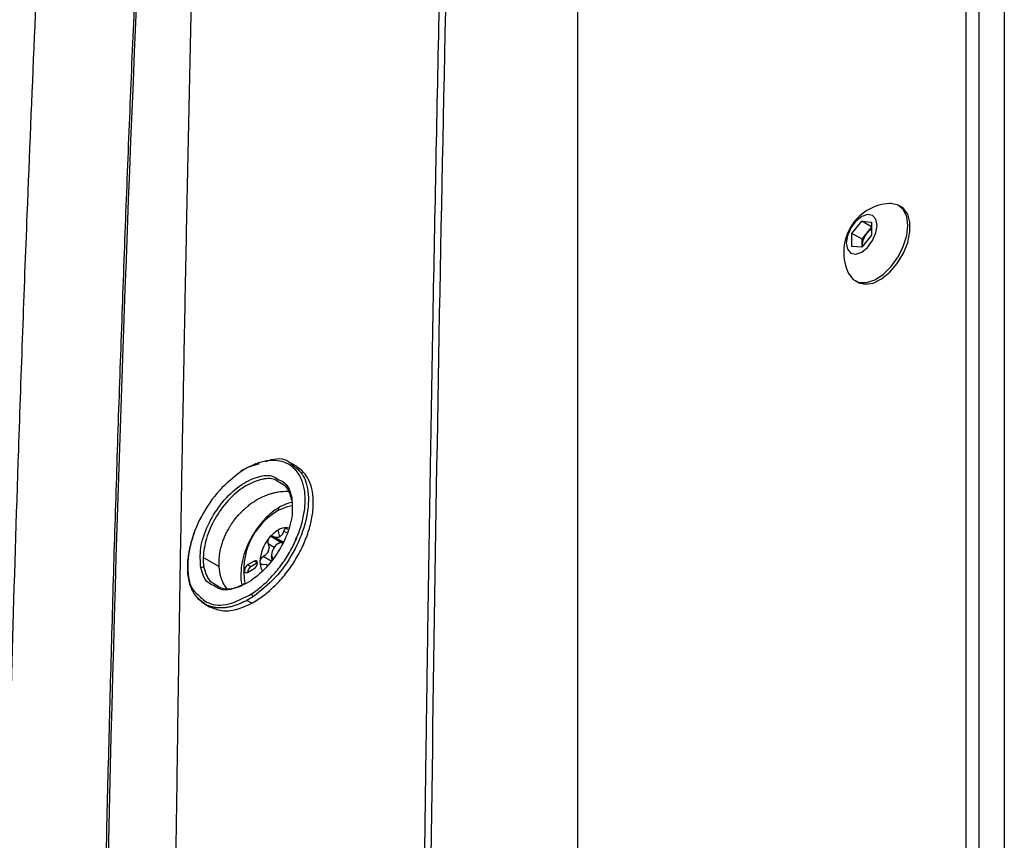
# Model space of a CAD drawing. Header units: millimetres. Extents: x 155473 to 158085, y 111018 to 114514.
# Tile 71 of 181: x 157719 to 157826, y 111866 to 111956. Entities that reach past the tile are written whole.
import ezdxf

# ---------------------------------------------------------------- set-up
doc = ezdxf.new("R2010")
doc.units = ezdxf.units.MM

msp = doc.modelspace()

# ---------------------------------------------------------------- linework, layer by layer
at = {"color": 7, "linetype": 'Continuous', "lineweight": 25}
for p, q in [((157821.83, 111770.2), (157821.83, 112099.02)), ((157825.98, 112099.38), (157825.98, 111405.12)), ((157823.24, 111769.38), (157823.24, 112098.2)), ((157779.49, 111748.67), (157779.49, 112054.87)), ((157814.75, 111935.32), (157814.48, 111935.48)), ((157809.37, 111932.43), (157810.43, 111933.75)), ((157810.43, 111933.75), (157811.49, 111933.65)), ((157811.49, 111933.14), (157810.43, 111933.75)), ((157811.49, 111933.65), (157811.49, 111932.24)), ((157809.37, 111931.01), (157809.37, 111932.43)), ((157810.47, 111931.79), (157809.37, 111932.43)), ((157810.47, 111931.79), (157811, 111932.45)), ((157811, 111932.45), (157811.49, 111933.06)), ((157811.49, 111932.24), (157810.43, 111930.92)), ((157810.47, 111931.08), (157810.47, 111931.79)), ((157810.43, 111930.92), (157809.37, 111931.01)), ((157810.47, 111931.08), (157810.47, 111930.98)), ((157810.47, 111930.97), (157810.47, 111931.08)), ((157809.73, 111927.25), (157810, 111927.1)), ((157743.11, 111906.72), (157742.81, 111906.57)), ((157743.62, 111906.97), (157744.77, 111907.35)), ((157748.78, 111907.03), (157748.24, 111907.35)), ((157747.86, 111900.14), (157747.6, 111900.29)), ((157747.05, 111898.75), (157746, 111899.36)), ((157747.25, 111898.82), (157746.33, 111899.35)), ((157746.97, 111899.35), (157746.79, 111900.08)), ((157747.74, 111899.77), (157747.4, 111899.96)), ((157746.35, 111898.19), (157745.7, 111898.56)), ((157746.79, 111898.61), (157746.97, 111898.71)), ((157740.32, 111896.09), (157738.61, 111897.07)), ((157746.05, 111896.68), (157745.17, 111897.19)), ((157746.08, 111897.38), (157746.08, 111897.18)), ((157744.17, 111896.69), (157743.47, 111896.28)), ((157743.82, 111896.08), (157743.47, 111896.28)), ((157744.53, 111896.49), (157743.82, 111896.08)), ((157744.53, 111896.49), (157744.17, 111896.69)), ((157745.71, 111896.2), (157745.5, 111896.32)), ((157743.47, 111895.46), (157744.17, 111895.87)), ((157738.76, 111892.03), (157739.3, 111891.72)), ((157743.92, 111892.1), (157743.39, 111892.4))]:
    msp.add_line(p, q, dxfattribs=at)
at = {"color": 7, "linetype": 'Continuous', "lineweight": 25, "flags": 128}
for points in [[(157815.46, 111933.31), (157815.34, 111934.28), (157814.97, 111935.04), (157814.4, 111935.52), (157813.65, 111935.7), (157813.48, 111935.7)], [(157810, 111927.1), (157810.08, 111927.05), (157810.83, 111926.88), (157811.69, 111927.02), (157812.6, 111927.47), (157813.5, 111928.21), (157814.31, 111929.16), (157814.98, 111930.27), (157815.45, 111931.44), (157815.7, 111932.6), (157815.7, 111933.66), (157815.45, 111934.53), (157814.98, 111935.16), (157814.75, 111935.32)], [(157812.11, 111933.3), (157811.98, 111933.97), (157811.62, 111934.39), (157811.07, 111934.5), (157810.43, 111934.27), (157809.79, 111933.75), (157809.24, 111933.02), (157808.88, 111932.18), (157808.75, 111931.36), (157808.88, 111930.7), (157809.24, 111930.28), (157809.79, 111930.17), (157810.43, 111930.39), (157811.07, 111930.91), (157811.62, 111931.65), (157811.98, 111932.49), (157812.11, 111933.3)], [(157809.04, 111928.01), (157809.5, 111927.41), (157810.17, 111927.08), (157810.98, 111927.06), (157811.87, 111927.36), (157812.79, 111927.96), (157813.65, 111928.81), (157814.4, 111929.86), (157814.97, 111931.01), (157815.34, 111932.19), (157815.46, 111933.31)], [(157742.78, 111906.47), (157742.78, 111906.51), (157742.78, 111906.54), (157742.8, 111906.56), (157742.81, 111906.57), (157742.82, 111906.58)], [(157748.27, 111902.72), (157747.78, 111902.63), (157746.79, 111902.21)], [(157748.03, 111900.29), (157747.99, 111900.3), (157747.78, 111900.34)], [(157746.79, 111898.61), (157746.52, 111898.39), (157746.29, 111898.08), (157746.14, 111897.73), (157746.08, 111897.38), (157746.14, 111897.1), (157746.24, 111896.96)], [(157747.28, 111898.66), (157747.06, 111898.7), (157746.79, 111898.61)], [(157746.97, 111898.71), (157747.3, 111898.83), (157747.38, 111898.83)], [(157746.16, 111896.81), (157746.15, 111896.83), (157746.08, 111897.18)], [(157743.47, 111896.28), (157743.33, 111896.17), (157743.22, 111896.02), (157743.14, 111895.84), (157743.11, 111895.67), (157743.14, 111895.53), (157743.22, 111895.44), (157743.33, 111895.42), (157743.47, 111895.46)], [(157744.17, 111895.87), (157744.31, 111895.98), (157744.42, 111896.14), (157744.5, 111896.31), (157744.53, 111896.49), (157744.5, 111896.63), (157744.42, 111896.71), (157744.31, 111896.74), (157744.17, 111896.69)]]:
    msp.add_lwpolyline(points, dxfattribs=at)
at = {"color": 7, "linetype": 'Continuous', "lineweight": 25}
for centre, radius, start, end in [((157813.79, 111930.39), 5.32, 93.3411, 206.6643), ((157812.77, 111930.98), 2.3, 140.2279, 177.3607), ((157812.56, 111931.23), 1.98, 122.767, 141.9377), ((157748.35, 111903.5), 0.144, 118.2927, 240.4642), ((157747.19, 111902.25), 0.402, 125.6283, 185.6824), ((157750.58, 111895.69), 7.54, 120.1759, 190.9792), ((157747.71, 111898.63), 1.72, 87.6422, 122.3493), ((157749.1, 111896.45), 4.3, 140.2279, 177.3607), ((157748.67, 111896.96), 3.64, 121.1059, 142.0213), ((157746.46, 111900.21), 1, 295.8812, 304.1134), ((157747.95, 111897.64), 1.98, 120.0087, 122.1204), ((157747.89, 111897.74), 1.85, 117.8038, 120.0094), ((157748.78, 111896.61), 3.28, 157.2886, 160.3001), ((157744.12, 111898.42), 1.72, 335.9222, 341.6664), ((157738.56, 111895.7), 0.326, 63.6293, 127.5077), ((157744.21, 111895.44), 0.743, 121.6059, 178.3994), ((157746.54, 111896.58), 1.73, 177.7063, 211.5564), ((157747.5, 111895.11), 1.07, 120.0373, 123.9881), ((157747.44, 111895.22), 0.943, 115.7507, 120.0426), ((157744.33, 111893.18), 0.443, 188.4717, 235.8733)]:
    msp.add_arc(centre, radius, start, end, dxfattribs=at)
for points, knots in [([(157762, 111757.41), (157762.01, 111760.36), (157762.02, 111766.26), (157762.05, 111775.11), (157762.09, 111783.99), (157762.13, 111792.89), (157762.19, 111801.81), (157762.25, 111810.75), (157762.32, 111819.7), (157762.4, 111828.66), (157762.48, 111837.62), (157762.58, 111846.6), (157762.68, 111855.58), (157762.78, 111864.57), (157762.9, 111873.55), (157763.03, 111882.53), (157763.16, 111891.51), (157763.3, 111900.49), (157763.49, 111912.17), (157763.75, 111926.5), (157764.08, 111943.46), (157764.44, 111960.31), (157764.83, 111977.08), (157765.24, 111993.78), (157765.68, 112010.44), (157766.15, 112027.06), (157766.65, 112043.67), (157767, 112054.74), (157767.18, 112060.27)], [0, 0, 0, 0, 0.028954, 0.057987, 0.087107, 0.116308, 0.145584, 0.174927, 0.204329, 0.233783, 0.26328, 0.292815, 0.322378, 0.351964, 0.381566, 0.411177, 0.440791, 0.470401, 0.5, 0.556428, 0.61247, 0.668205, 0.723711, 0.779065, 0.83433, 0.889549, 0.94476, 1, 1, 1, 1]), ([(157767.85, 112060.26), (157767.04, 112035.23), (157766.32, 112010.15), (157765.07, 111959.88), (157764.55, 111934.69), (157763.69, 111884.21), (157763.36, 111858.92), (157762.88, 111808.24), (157762.73, 111782.85), (157762.67, 111757.41)], [0, 0, 0, 0, 0.25, 0.25, 0.5, 0.5, 0.75, 0.75, 1, 1, 1, 1]), ([(157727.48, 111835.15), (157727.51, 111837.14), (157727.58, 111841.12), (157727.69, 111847.08), (157727.8, 111853.05), (157727.93, 111859.01), (157728.06, 111864.96), (157728.2, 111870.92), (157728.35, 111876.87), (157728.51, 111882.81), (157728.67, 111888.76), (157728.84, 111894.7), (157729.02, 111900.63), (157729.21, 111906.56), (157729.4, 111912.49), (157729.61, 111918.42), (157729.82, 111924.34), (157730.03, 111930.26), (157730.26, 111936.17), (157730.49, 111942.08), (157730.73, 111947.99), (157730.98, 111953.89), (157731.24, 111959.79), (157731.51, 111965.69), (157731.78, 111971.58), (157732.06, 111977.47), (157732.35, 111983.35), (157732.64, 111989.23), (157732.95, 111995.11), (157733.26, 112000.98), (157733.58, 112006.85), (157733.91, 112012.71), (157734.24, 112018.57), (157734.59, 112024.43), (157734.94, 112030.28), (157735.3, 112036.13), (157735.54, 112040.03), (157735.66, 112041.97)], [0, 0, 0, 0, 0.028486, 0.056978, 0.085475, 0.113977, 0.142485, 0.170997, 0.199515, 0.228038, 0.256566, 0.285099, 0.313637, 0.342181, 0.370729, 0.399282, 0.42784, 0.456403, 0.484971, 0.513544, 0.542122, 0.570705, 0.599292, 0.627884, 0.656481, 0.685082, 0.713688, 0.742299, 0.770914, 0.799534, 0.828159, 0.856788, 0.885422, 0.91406, 0.942702, 0.971349, 1, 1, 1, 1]), ([(157739.53, 112040.83), (157739.44, 112037.82), (157739.26, 112031.81), (157738.99, 112022.79), (157738.73, 112013.77), (157738.48, 112004.76), (157738.24, 111995.75), (157738.01, 111986.73), (157737.78, 111977.72), (157737.56, 111968.7), (157737.35, 111959.68), (157737.15, 111950.64), (157736.95, 111941.59), (157736.77, 111932.52), (157736.59, 111923.43), (157736.42, 111914.31), (157736.25, 111905.16), (157736.1, 111895.99), (157735.95, 111886.78), (157735.81, 111877.54), (157735.68, 111868.27), (157735.55, 111858.97), (157735.44, 111849.66), (157735.33, 111840.32), (157735.26, 111834.08), (157735.23, 111830.96)], [0, 0, 0, 0, 0.043264, 0.086472, 0.129632, 0.172753, 0.215844, 0.258915, 0.301974, 0.345032, 0.388102, 0.431201, 0.474348, 0.517559, 0.560853, 0.604246, 0.647757, 0.691402, 0.735176, 0.779072, 0.823077, 0.867183, 0.911379, 0.955655, 1, 1, 1, 1]), ([(157715.95, 111778.63), (157715.96, 111779.88), (157715.98, 111782.62), (157716.01, 111786.72), (157716.04, 111790.93), (157716.08, 111795.53), (157716.14, 111802.35), (157716.24, 111810.72), (157716.43, 111825.18), (157716.74, 111843.13), (157717.39, 111872.74), (157718.26, 111902.93), (157719.57, 111938.89), (157720.82, 111967.57), (157722.01, 111991.02), (157722.75, 112004.69), (157723.24, 112013.37), (157723.63, 112019.99), (157723.92, 112024.89), (157724.17, 112028.88), (157724.41, 112032.84), (157724.57, 112035.48), (157724.65, 112036.79)], [0, 0, 0, 0, 0.014307, 0.03125, 0.04689, 0.0625, 0.083973, 0.125, 0.158438, 0.25, 0.331399, 0.5, 0.59973, 0.749999, 0.835284, 0.875, 0.910911, 0.9375, 0.953126, 0.96875, 0.984552, 1, 1, 1, 1]), ([(157745.41, 111907.55), (157745.62, 111907.63), (157746.65, 111908), (157747.69, 111907.87), (157748.18, 111907.34), (157748.22, 111907.31)], [0, 0, 0, 0, 0.198013, 0.946798, 1, 1, 1, 1]), ([(157743.9, 111893.12), (157744.31, 111893.39), (157744.73, 111893.72), (157745.54, 111894.42), (157745.92, 111894.81), (157746.48, 111895.44), (157746.67, 111895.66), (157747.02, 111896.1), (157747.19, 111896.33), (157747.68, 111897.03), (157747.98, 111897.52), (157748.52, 111898.53), (157748.76, 111899.04), (157749.06, 111899.81), (157749.15, 111900.07), (157749.32, 111900.58), (157749.39, 111900.84), (157749.58, 111901.61), (157749.66, 111902.1), (157749.73, 111902.82), (157749.74, 111903.06), (157749.75, 111903.53), (157749.74, 111903.75), (157749.69, 111904.4), (157749.61, 111904.81), (157749.43, 111905.38), (157749.36, 111905.56), (157749.2, 111905.9), (157749.12, 111906.06), (157748.92, 111906.35), (157748.82, 111906.49), (157748.59, 111906.75), (157748.46, 111906.87), (157748.07, 111907.19), (157747.77, 111907.35), (157747.13, 111907.58), (157746.78, 111907.65), (157746.05, 111907.68), (157745.66, 111907.65), (157745.06, 111907.52), (157744.86, 111907.46), (157744.44, 111907.33), (157744.24, 111907.25), (157743.62, 111906.98), (157743.2, 111906.75), (157742.78, 111906.47)], [0, 0, 0, 0, 0.0625, 0.0625, 0.125, 0.125, 0.15625, 0.15625, 0.1875, 0.1875, 0.25, 0.25, 0.3125, 0.3125, 0.34375, 0.34375, 0.375, 0.375, 0.4375, 0.4375, 0.46875, 0.46875, 0.5, 0.5, 0.5625, 0.5625, 0.59375, 0.59375, 0.625, 0.625, 0.65625, 0.65625, 0.6875, 0.6875, 0.75, 0.75, 0.8125, 0.8125, 0.875, 0.875, 0.90625, 0.90625, 0.9375, 0.9375, 1, 1, 1, 1]), ([(157743.92, 111892.1), (157744.35, 111892.36), (157745.22, 111892.88), (157746.47, 111893.99), (157747.63, 111895.28), (157748.65, 111896.72), (157749.49, 111898.28), (157750.12, 111899.87), (157750.52, 111901.45), (157750.67, 111902.95), (157750.57, 111904.31), (157750.21, 111905.48), (157749.62, 111906.43), (157749.06, 111906.83), (157748.78, 111907.03)], [0, 0, 0, 0, 0.083801, 0.16724, 0.250463, 0.33356, 0.416774, 0.500205, 0.583511, 0.667012, 0.750531, 0.833752, 0.917134, 1, 1, 1, 1]), ([(157748.22, 111907.31), (157748.71, 111906.92), (157749.73, 111906.11), (157750.24, 111903.7), (157749.86, 111900.74), (157748.56, 111897.62), (157746.55, 111894.74), (157744.91, 111893.46), (157744.09, 111892.82)], [0, 0, 0, 0, 0.156567, 0.325166, 0.493861, 0.662593, 0.831242, 1, 1, 1, 1]), ([(157742.78, 111906.47), (157741.95, 111905.83), (157740.3, 111904.54), (157738.31, 111901.61), (157737.06, 111898.45), (157736.84, 111895.58), (157737.19, 111893.73), (157737.8, 111893.27), (157737.87, 111893.21)], [0, 0, 0, 0, 0.194212, 0.389214, 0.583711, 0.778187, 0.972704, 1, 1, 1, 1]), ([(157738.36, 111895.96), (157738.31, 111896.66), (157738.2, 111898.06), (157739.03, 111900.57), (157740.45, 111902.92), (157742.32, 111904.82), (157744.32, 111905.91), (157745.97, 111906.18), (157746.65, 111905.72), (157746.88, 111905.55)], [0, 0, 0, 0, 0.153065, 0.306128, 0.459157, 0.612058, 0.764891, 0.917728, 1, 1, 1, 1]), ([(157746.94, 111905.25), (157746.77, 111905.37), (157746.23, 111905.79), (157744.84, 111905.66), (157743.06, 111904.88), (157741.3, 111903.37), (157739.85, 111901.38), (157738.84, 111899.14), (157738.69, 111897.76), (157738.61, 111897.07)], [0, 0, 0, 0, 0.0673792, 0.2228734, 0.3783104, 0.5337238, 0.6891502, 0.8445734, 1, 1, 1, 1]), ([(157746.88, 111905.55), (157747.11, 111905.46), (157747.84, 111905.15), (157748.1, 111904.25), (157748.28, 111903.62)], [0, 0, 0, 0, 0.315798, 1, 1, 1, 1]), ([(157748.28, 111903.37), (157748.12, 111903.93), (157747.87, 111904.79), (157747.19, 111905.13), (157746.94, 111905.25)], [0, 0, 0, 0, 0.638404, 1, 1, 1, 1]), ([(157748.28, 111903.62), (157748.33, 111902.92), (157748.44, 111901.52), (157747.61, 111899.01), (157746.19, 111896.66), (157744.31, 111894.77), (157742.31, 111893.68), (157740.66, 111893.41), (157739.99, 111893.87), (157739.75, 111894.03)], [0, 0, 0, 0, 0.1538, 0.306609, 0.459348, 0.612091, 0.764893, 0.917811, 1, 1, 1, 1]), ([(157744.56, 111903.41), (157744.49, 111903.36), (157744.34, 111903.28), (157744.13, 111903.14), (157743.92, 111903), (157743.71, 111902.86), (157743.58, 111902.75), (157743.52, 111902.7)], [0, 0, 0, 0, 0.206232, 0.409344, 0.609338, 0.806222, 1, 1, 1, 1]), ([(157746.78, 111904.2), (157746.71, 111904.19), (157746.58, 111904.17), (157746.39, 111904.13), (157746.2, 111904.08), (157746.02, 111904.03), (157745.84, 111903.98), (157745.73, 111903.94), (157745.67, 111903.92)], [0, 0, 0, 0, 0.1809, 0.356109, 0.525625, 0.689446, 0.847572, 1, 1, 1, 1]), ([(157743.52, 111902.7), (157743.48, 111902.67), (157743.4, 111902.6), (157743.23, 111902.46), (157743.03, 111902.27), (157742.82, 111902.08), (157742.66, 111901.93), (157742.59, 111901.85), (157742.55, 111901.81)], [0, 0, 0, 0, 0.108986, 0.249525, 0.500384, 0.750905, 0.890768, 1, 1, 1, 1]), ([(157746.95, 111902.57), (157746.77, 111902.46), (157746.24, 111902.13), (157745.41, 111901.4), (157744.52, 111900.35), (157743.77, 111899.15), (157743.2, 111897.88), (157742.82, 111896.57), (157742.71, 111895.32), (157742.72, 111894.49), (157742.85, 111894.14), (157742.85, 111894.13)], [0, 0, 0, 0, 0.070694, 0.202792, 0.334515, 0.465908, 0.597402, 0.729436, 0.86259, 0.997334, 1, 1, 1, 1]), ([(157748.26, 111903.09), (157747.98, 111903.01), (157747.54, 111902.9), (157747.1, 111902.66), (157746.95, 111902.57)], [0, 0, 0, 0, 0.654603, 1, 1, 1, 1]), ([(157742.55, 111901.81), (157742.52, 111901.78), (157742.45, 111901.7), (157742.3, 111901.54), (157742.12, 111901.32), (157741.95, 111901.09), (157741.82, 111900.91), (157741.76, 111900.82), (157741.73, 111900.79)], [0, 0, 0, 0, 0.104383, 0.250014, 0.499876, 0.749853, 0.895978, 1, 1, 1, 1]), ([(157741.73, 111900.79), (157741.67, 111900.69), (157741.61, 111900.6), (157741.49, 111900.41), (157741.43, 111900.32), (157741.38, 111900.23)], [0, 0, 0, 0, 0.5, 0.5, 1, 1, 1, 1]), ([(157747.6, 111900.29), (157747.59, 111900.27), (157747.56, 111900.25), (157747.53, 111900.21), (157747.49, 111900.16), (157747.46, 111900.1), (157747.43, 111900.04), (157747.41, 111899.99), (157747.4, 111899.96)], [0, 0, 0, 0, 0.151718, 0.309271, 0.472775, 0.642337, 0.818051, 1, 1, 1, 1]), ([(157747.78, 111900.34), (157747.76, 111900.34), (157747.74, 111900.34), (157747.69, 111900.33), (157747.65, 111900.32), (157747.62, 111900.3), (157747.6, 111900.29)], [0, 0, 0, 0, 0.246914, 0.495698, 0.746635, 1, 1, 1, 1]), ([(157743.39, 111892.4), (157743.32, 111892.36), (157743.17, 111892.29), (157742.95, 111892.18), (157742.72, 111892.08), (157742.5, 111891.99), (157742.29, 111891.91), (157742.07, 111891.84), (157741.86, 111891.77), (157741.64, 111891.72), (157741.43, 111891.67), (157741.23, 111891.64), (157741.02, 111891.61), (157740.82, 111891.59), (157740.62, 111891.58), (157740.42, 111891.58), (157740.23, 111891.59), (157740.04, 111891.61), (157739.86, 111891.64), (157739.68, 111891.67), (157739.5, 111891.72), (157739.33, 111891.77), (157739.17, 111891.83), (157739.01, 111891.9), (157738.85, 111891.98), (157738.7, 111892.07), (157738.56, 111892.16), (157738.42, 111892.27), (157738.28, 111892.38), (157738.15, 111892.5), (157738.03, 111892.62), (157737.91, 111892.76), (157737.8, 111892.9), (157737.7, 111893.05), (157737.6, 111893.2), (157737.51, 111893.36), (157737.42, 111893.53), (157737.35, 111893.71), (157737.28, 111893.89), (157737.21, 111894.07), (157737.15, 111894.27), (157737.1, 111894.46), (157737.06, 111894.67), (157737.02, 111894.88), (157736.99, 111895.09), (157736.96, 111895.31), (157736.94, 111895.53), (157736.93, 111895.75), (157736.93, 111895.97), (157736.93, 111896.21), (157736.94, 111896.49), (157736.96, 111896.79), (157737, 111897.13), (157737.06, 111897.51), (157737.13, 111897.92), (157737.23, 111898.36), (157737.36, 111898.84), (157737.52, 111899.35), (157737.65, 111899.7), (157737.72, 111899.89)], [0, 0, 0, 0, 0.016629, 0.033194, 0.049704, 0.066165, 0.082586, 0.098972, 0.115332, 0.131672, 0.147998, 0.164318, 0.180639, 0.196965, 0.213277, 0.229568, 0.245838, 0.262087, 0.278313, 0.294517, 0.310696, 0.32685, 0.342979, 0.359081, 0.375155, 0.391207, 0.407257, 0.423307, 0.439354, 0.455392, 0.471418, 0.487426, 0.503413, 0.519373, 0.535302, 0.551196, 0.567051, 0.582871, 0.598691, 0.614517, 0.630342, 0.646164, 0.661977, 0.677777, 0.693559, 0.709319, 0.725052, 0.740755, 0.755123, 0.771307, 0.789326, 0.809195, 0.830915, 0.854488, 0.879912, 0.907186, 0.936305, 0.967261, 1, 1, 1, 1]), ([(157741.07, 111899.65), (157741.03, 111899.57), (157740.96, 111899.41), (157740.86, 111899.17), (157740.76, 111898.94), (157740.68, 111898.7), (157740.63, 111898.53), (157740.6, 111898.45)], [0, 0, 0, 0, 0.200185, 0.400262, 0.600247, 0.800154, 1, 1, 1, 1]), ([(157745.8, 111899.2), (157745.79, 111899.18), (157745.76, 111899.15), (157745.72, 111899.08), (157745.69, 111899.02), (157745.67, 111898.95), (157745.66, 111898.87), (157745.65, 111898.77), (157745.66, 111898.66), (157745.69, 111898.6), (157745.7, 111898.56)], [0, 0, 0, 0, 0.097875, 0.196697, 0.29658, 0.397634, 0.499966, 0.655549, 0.822147, 1, 1, 1, 1]), ([(157746, 111899.36), (157745.98, 111899.35), (157745.94, 111899.33), (157745.89, 111899.29), (157745.84, 111899.25), (157745.81, 111899.22), (157745.8, 111899.2)], [0, 0, 0, 0, 0.253365, 0.504302, 0.753086, 1, 1, 1, 1]), ([(157746.33, 111899.35), (157746.31, 111899.36), (157746.28, 111899.38), (157746.22, 111899.39), (157746.17, 111899.4), (157746.11, 111899.39), (157746.05, 111899.38), (157746.02, 111899.37), (157746, 111899.36)], [0, 0, 0, 0, 0.1819493, 0.3576626, 0.5272246, 0.6907293, 0.8482819, 1, 1, 1, 1]), ([(157746.9, 111899.31), (157746.88, 111899.3), (157746.83, 111899.28), (157746.76, 111899.27), (157746.69, 111899.26), (157746.59, 111899.26), (157746.47, 111899.28), (157746.38, 111899.32), (157746.33, 111899.35)], [0, 0, 0, 0, 0.118955, 0.241753, 0.368585, 0.499622, 0.734116, 1, 1, 1, 1]), ([(157747.4, 111899.96), (157747.39, 111899.93), (157747.37, 111899.87), (157747.33, 111899.78), (157747.3, 111899.7), (157747.24, 111899.6), (157747.15, 111899.48), (157747.07, 111899.42), (157747.03, 111899.38)], [0, 0, 0, 0, 0.136832, 0.265737, 0.386769, 0.49999, 0.757495, 1, 1, 1, 1]), ([(157748.74, 111899.09), (157748.73, 111899.11), (157748.72, 111899.15), (157748.69, 111899.15), (157748.69, 111899.16)], [0, 0, 0, 0, 0.6541185, 1, 1, 1, 1]), ([(157740.6, 111898.45), (157740.58, 111898.37), (157740.53, 111898.21), (157740.47, 111897.97), (157740.42, 111897.73), (157740.38, 111897.49), (157740.36, 111897.33), (157740.35, 111897.25)], [0, 0, 0, 0, 0.199073, 0.398594, 0.59858, 0.799043, 1, 1, 1, 1]), ([(157745.7, 111898.56), (157745.71, 111898.54), (157745.74, 111898.48), (157745.76, 111898.4), (157745.78, 111898.32), (157745.8, 111898.21), (157745.8, 111898.06), (157745.77, 111897.94), (157745.75, 111897.88)], [0, 0, 0, 0, 0.136832, 0.265737, 0.386769, 0.49999, 0.757495, 1, 1, 1, 1]), ([(157738.61, 111897.07), (157738.61, 111897.01), (157738.61, 111896.88), (157738.62, 111896.69), (157738.63, 111896.51), (157738.65, 111896.33), (157738.67, 111896.16), (157738.69, 111896.05), (157738.7, 111896)], [0, 0, 0, 0, 0.170005, 0.338951, 0.506627, 0.672823, 0.837337, 1, 1, 1, 1]), ([(157745.17, 111897.19), (157745.15, 111897.17), (157745.1, 111897.15), (157745.05, 111897.1), (157744.99, 111897.05), (157744.95, 111897), (157744.9, 111896.94), (157744.85, 111896.85), (157744.82, 111896.75), (157744.81, 111896.68), (157744.81, 111896.65)], [0, 0, 0, 0, 0.108101, 0.212121, 0.312109, 0.408115, 0.500199, 0.669962, 0.836392, 1, 1, 1, 1]), ([(157745.69, 111897.72), (157745.68, 111897.69), (157745.65, 111897.64), (157745.6, 111897.56), (157745.54, 111897.48), (157745.45, 111897.39), (157745.33, 111897.28), (157745.22, 111897.22), (157745.17, 111897.19)], [0, 0, 0, 0, 0.118955, 0.241753, 0.368585, 0.499622, 0.734116, 1, 1, 1, 1]), ([(157739.75, 111894.03), (157739.52, 111894.13), (157738.8, 111894.43), (157738.54, 111895.34), (157738.36, 111895.96)], [0, 0, 0, 0, 0.31631, 1, 1, 1, 1]), ([(157738.7, 111896), (157738.86, 111895.44), (157739.11, 111894.57), (157739.79, 111894.24), (157740.04, 111894.12)], [0, 0, 0, 0, 0.638561, 1, 1, 1, 1]), ([(157744.81, 111896.65), (157744.81, 111896.63), (157744.81, 111896.59), (157744.82, 111896.54), (157744.84, 111896.49), (157744.87, 111896.45), (157744.92, 111896.41), (157744.98, 111896.37), (157745.06, 111896.34), (157745.13, 111896.34), (157745.17, 111896.34)], [0, 0, 0, 0, 0.097875, 0.196697, 0.29658, 0.397634, 0.499966, 0.655549, 0.822147, 1, 1, 1, 1]), ([(157745.17, 111896.34), (157745.28, 111896.35), (157745.44, 111896.35), (157745.55, 111896.28), (157745.58, 111896.25)], [0, 0, 0, 0, 0.667468, 1, 1, 1, 1]), ([(157738.89, 111891.96), (157738.35, 111892.37), (157737.31, 111893.15), (157737.08, 111894.78), (157736.98, 111895.57)], [0, 0, 0, 0, 0.521535, 1, 1, 1, 1]), ([(157740.51, 111895.01), (157740.53, 111894.94), (157740.57, 111894.81), (157740.64, 111894.62), (157740.72, 111894.43), (157740.81, 111894.25), (157740.88, 111894.13), (157740.91, 111894.07)], [0, 0, 0, 0, 0.19549, 0.393228, 0.593221, 0.795476, 1, 1, 1, 1]), ([(157740.04, 111894.12), (157740.2, 111894), (157740.75, 111893.59), (157741.87, 111893.62), (157742.78, 111894.08), (157743.09, 111894.24)], [0, 0, 0, 0, 0.220405, 0.728633, 1, 1, 1, 1]), ([(157737.87, 111893.21), (157738.28, 111892.79), (157739.17, 111891.87), (157741.38, 111891.8), (157743.06, 111892.68), (157743.9, 111893.12)], [0, 0, 0, 0, 0.300563, 0.650314, 1, 1, 1, 1]), ([(157739.3, 111891.72), (157739.73, 111891.55), (157740.59, 111891.19), (157742.2, 111891.32), (157743.35, 111891.84), (157743.92, 111892.1)], [0, 0, 0, 0, 0.332849, 0.66621, 1, 1, 1, 1])]:
    msp.add_open_spline(points, degree=3, knots=knots, dxfattribs=at)
for points in [[(157735.86, 112041.99), (157731.55, 111974.02), (157728.82, 111905.04), (157727.67, 111835.14)], [(157745.11, 111903.69), (157744.93, 111903.6), (157744.75, 111903.51), (157744.56, 111903.41)], [(157745.67, 111903.92), (157745.48, 111903.85), (157745.29, 111903.77), (157745.11, 111903.69)], [(157747.87, 111904.27), (157747.52, 111904.29), (157747.15, 111904.26), (157746.78, 111904.2)], [(157741.73, 111900.79), (157741.98, 111901.15), (157742.26, 111901.49), (157742.55, 111901.81)], [(157741.38, 111900.23), (157741.26, 111900.04), (157741.16, 111899.84), (157741.07, 111899.65)], [(157740.35, 111897.25), (157740.31, 111896.85), (157740.3, 111896.46), (157740.32, 111896.08)], [(157740.32, 111896.08), (157740.35, 111895.7), (157740.42, 111895.34), (157740.51, 111895.01)], [(157740.91, 111894.07), (157741, 111893.92), (157741.09, 111893.78), (157741.19, 111893.65)], [(157744.09, 111892.82), (157743.86, 111892.67), (157743.62, 111892.53), (157743.39, 111892.4)]]:
    msp.add_open_spline(points, degree=3, dxfattribs=at)

doc.saveas('drawing.dxf')
